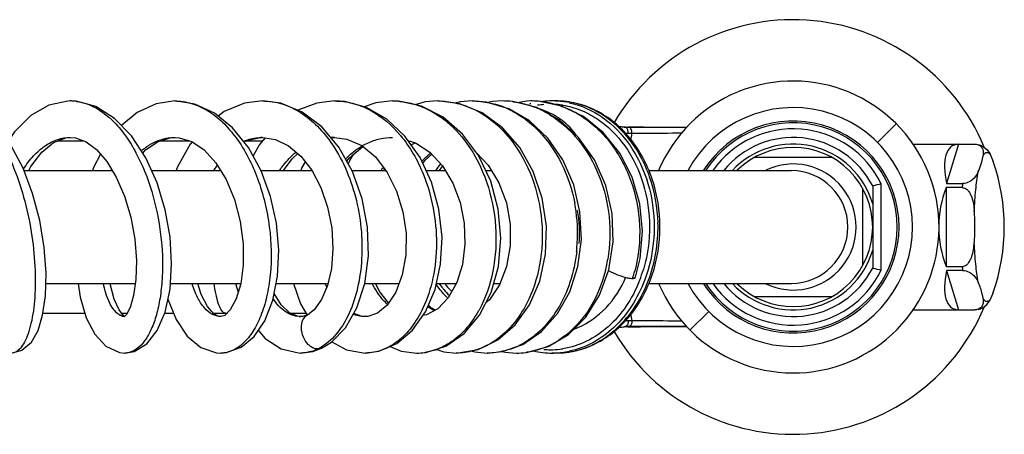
# Model space of a CAD drawing. Header units: millimetres. Extents: x 2 to 1215, y -1359 to 685.
# Tile 14 of 25: x 1067 to 1215, y -850 to -788. Entities that reach past the tile are written whole.
import ezdxf

# ---------------------------------------------------------------- set-up
doc = ezdxf.new("R2010")
doc.units = ezdxf.units.MM
doc.header["$LTSCALE"] = 30.734
doc.layers.get('0').update_dxf_attribs({"linetype": 'CONTINUOUS'})

msp = doc.modelspace()

# ---------------------------------------------------------------- linework, layer by layer
at = {"color": 7, "linetype": 'CONTINUOUS'}
for p, q in [((1074.45, -800.1), (1074.46, -800.1)), ((1090.23, -800.1), (1090.23, -800.1)), ((1103.45, -800.1), (1103.45, -800.1)), ((1114.31, -800.1), (1114.32, -800.1)), ((1123.06, -800.1), (1123.06, -800.1)), ((1129.9, -800.1), (1129.9, -800.1)), ((1135.07, -800.1), (1135.07, -800.1)), ((1139.58, -800.1), (1139.58, -800.1)), ((1143.89, -800.1), (1143.89, -800.1)), ((1147.73, -800.1), (1147.14, -800.1)), ((1167.47, -804.1), (1158.57, -804.1)), ((1199.04, -803.54), (1196.21, -806.37)), ((1072.57, -806.1), (1076.43, -806.1)), ((1088.03, -806.1), (1092.43, -806.1)), ((1090.23, -805.6), (1090.25, -805.6)), ((1100.97, -806.1), (1103.47, -806.1)), ((1103.85, -805.66), (1102.98, -806.67)), ((1103.45, -805.6), (1103.45, -805.6)), ((1113.81, -805.68), (1114.32, -805.6)), ((1114.32, -805.6), (1114.32, -805.6)), ((1125.84, -806.72), (1126.54, -806.42)), ((1158.03, -804.96), (1158.58, -804.97)), ((1102.98, -806.67), (1102.01, -808.37)), ((1201.51, -806.6), (1210.83, -806.6)), ((1208.41, -806.6), (1206.63, -812.54)), ((1189.29, -808.6), (1177.67, -808.6)), ((1213.32, -808.39), (1213.67, -809.24)), ((1067.46, -810.6), (1080.8, -810.6)), ((1086.72, -810.6), (1097.14, -810.6)), ((1096.11, -810.6), (1096.64, -809.78)), ((1103.24, -810.6), (1110.89, -810.6)), ((1116.96, -810.6), (1122.07, -810.6)), ((1121.74, -810.6), (1121.9, -810.39)), ((1128.12, -810.6), (1131.02, -810.6)), ((1137.11, -810.6), (1138, -810.6)), ((1161.71, -810.6), (1183.23, -810.6)), ((1193.98, -824.91), (1193.98, -813.29)), ((1195.48, -812.92), (1195.48, -825.28)), ((1196.78, -825.59), (1196.78, -812.61)), ((1208.99, -813.16), (1206.57, -813.16)), ((1206.57, -813.16), (1206.57, -825.04)), ((1206.63, -812.54), (1209.05, -812.54)), ((1150.88, -816.6), (1150.96, -816.6)), ((1151.55, -820.98), (1151.33, -816.8)), ((1151.02, -825.06), (1151.55, -820.98)), ((1206.57, -825.04), (1208.99, -825.04)), ((1209.05, -825.66), (1206.63, -825.66)), ((1206.63, -825.66), (1208.41, -831.59)), ((1070.75, -827.6), (1084.27, -827.6)), ((1089.56, -827.6), (1100.16, -827.6)), ((1099.39, -827.6), (1099.78, -828.92)), ((1105.5, -827.6), (1113.33, -827.6)), ((1108.1, -827.6), (1109.17, -830.66)), ((1118.87, -827.6), (1124.04, -827.6)), ((1129.68, -827.6), (1132.67, -827.6)), ((1138.32, -827.6), (1139.29, -827.6)), ((1161.71, -827.6), (1183.23, -827.6)), ((1137.7, -830.07), (1137.14, -830.55)), ((1177.67, -829.6), (1189.29, -829.6)), ((1213.67, -828.96), (1213.32, -829.81)), ((1082.45, -832.43), (1081.81, -831.6)), ((1109.17, -830.66), (1110.2, -832.37)), ((1115.95, -834.3), (1117.68, -831.3)), ((1201.45, -831.6), (1210.83, -831.59)), ((1070.32, -832.1), (1076.64, -832.1)), ((1082.19, -832.1), (1083.01, -832.1)), ((1082.65, -832.57), (1082.45, -832.43)), ((1088.69, -832.1), (1090.02, -832.1)), ((1096.06, -832.1), (1098.07, -832.1)), ((1107.66, -832.1), (1110.04, -832.1)), ((1109.52, -832.57), (1109.15, -832.6)), ((1109.2, -832.6), (1109.15, -832.6)), ((1110.29, -832.31), (1109.52, -832.57)), ((1118.96, -832.6), (1118.93, -832.6)), ((1167.92, -834.66), (1170.75, -831.83)), ((1158.58, -833.23), (1158.03, -833.23)), ((1167.43, -834.1), (1158.57, -834.1)), ((1112.32, -837.37), (1112.32, -837.37)), ((1132.67, -838.1), (1135.99, -837.57)), ((1139.61, -837.87), (1142.7, -836.79)), ((1082.71, -838.1), (1082.68, -838.1)), ((1097.17, -838.1), (1097.14, -838.1)), ((1109.17, -838.1), (1109.16, -838.1)), ((1118.94, -838.1), (1118.94, -838.1)), ((1126.7, -838.1), (1126.7, -838.1)), ((1132.67, -838.1), (1132.67, -838.1)), ((1137.36, -838.1), (1137.35, -838.1)), ((1137.36, -838.1), (1139.61, -837.87)), ((1141.76, -838.1), (1141.75, -838.1)), ((1147.73, -838.1), (1147.14, -838.1))]:
    msp.add_line(p, q, dxfattribs=at)
for points in [[(1074.46, -800.1), (1074.1, -800.11), (1071.21, -800.72), (1068.48, -802.3), (1066.05, -804.74), (1065.09, -806.21)], [(1082.68, -838.1), (1084.11, -837.85), (1086.02, -836.69), (1087.57, -834.72), (1088.76, -831.94), (1089.5, -828.47), (1089.74, -824.62), (1089.5, -820.6), (1088.77, -816.5), (1087.56, -812.46), (1085.86, -808.67), (1083.69, -805.35), (1081.14, -802.72), (1078.31, -800.95), (1075.34, -800.15), (1074.45, -800.1)], [(1090.23, -800.1), (1087.39, -800.52), (1084.55, -801.82), (1082.17, -803.78)], [(1097.14, -838.1), (1098.01, -838.03), (1100.21, -837.23), (1102.17, -835.6), (1103.78, -833.24), (1105, -830.15), (1105.72, -826.5), (1105.91, -822.58), (1105.56, -818.54), (1104.67, -814.49), (1103.24, -810.61), (1101.31, -807.1), (1098.94, -804.15), (1096.21, -801.94), (1093.26, -800.56), (1090.23, -800.1)], [(1103.45, -800.1), (1100.71, -800.45), (1097.68, -801.7), (1096.77, -802.39)], [(1114.97, -807.05), (1112.4, -804.01), (1109.43, -801.77), (1106.19, -800.44), (1103.45, -800.1)], [(1114.32, -800.1), (1111.63, -800.41), (1108.79, -801.51)], [(1124.92, -805.42), (1122.18, -802.86), (1119.11, -801.09), (1115.85, -800.2), (1114.31, -800.1)], [(1123.06, -800.1), (1120.53, -800.36), (1118.76, -800.99)], [(1136.04, -808.34), (1133.6, -805.08), (1130.68, -802.55), (1127.41, -800.87), (1123.95, -800.13), (1123.06, -800.1)], [(1129.9, -800.1), (1127.96, -800.25), (1126.49, -800.67)], [(1136.59, -801.9), (1133.23, -800.53), (1129.9, -800.1)], [(1135.07, -800.1), (1133.25, -800.23), (1132.49, -800.44)], [(1140.58, -801.27), (1137.2, -800.27), (1135.07, -800.1)], [(1139.58, -800.1), (1138.11, -800.18), (1137.44, -800.34)], [(1144.82, -801.11), (1141.22, -800.2), (1139.58, -800.1)], [(1143.89, -800.1), (1143.3, -800.11), (1141.85, -800.36)], [(1148.53, -800.87), (1145, -800.14), (1143.89, -800.1)], [(1142.25, -807.11), (1139.64, -804.13), (1136.59, -801.9)], [(1146.49, -805.73), (1143.72, -803.12), (1140.58, -801.27)], [(1155.69, -825.55), (1156.34, -821.36), (1156.19, -817.05), (1155.22, -812.84), (1153.51, -808.96), (1151.12, -805.61), (1148.17, -802.95), (1144.82, -801.11)], [(1159.72, -826.68), (1160.42, -823.84), (1160.76, -819.74), (1160.35, -815.59), (1159.18, -811.6), (1157.32, -807.96), (1154.84, -804.87), (1151.86, -802.46), (1148.53, -800.87)], [(1065.57, -838.1), (1067.15, -837.68), (1068.58, -836.44), (1069.58, -834.69), (1070.27, -832.4), (1070.69, -829.5), (1070.79, -826.06), (1070.52, -822.2), (1069.84, -818.13), (1068.77, -814.07), (1067.32, -810.23), (1065.48, -806.76), (1063.91, -804.56)], [(1068.18, -810.6), (1068.5, -809.97), (1070.14, -807.8), (1071.92, -806.34), (1073.77, -805.65), (1074.49, -805.6)], [(1074.45, -805.6), (1075.24, -805.67), (1076.82, -806.24), (1078.41, -807.43), (1079.96, -809.22), (1081.39, -811.59), (1082.62, -814.44), (1083.57, -817.61), (1084.18, -820.91), (1084.43, -824.13), (1084.35, -827.03), (1083.99, -829.45), (1083.46, -831.23), (1082.92, -832.27), (1082.84, -832.37)], [(1085.38, -807.95), (1085.78, -807.49), (1087.71, -806.19), (1089.74, -805.62), (1090.25, -805.6)], [(1090.23, -805.6), (1090.85, -805.64), (1092.78, -806.2), (1094.66, -807.47), (1096.42, -809.41), (1097.97, -811.94), (1099.21, -814.94), (1100.08, -818.25), (1100.52, -821.64), (1100.52, -824.86), (1100.15, -827.68), (1099.47, -829.95), (1098.57, -831.61), (1097.74, -832.43), (1097.16, -832.6)], [(1092.85, -806.25), (1092.54, -806.62), (1090.63, -810.05), (1090.42, -810.6)], [(1100.65, -806.28), (1101.03, -806.07), (1103.21, -805.6), (1103.45, -805.6)], [(1103.45, -805.6), (1105.38, -805.89), (1107.35, -806.84), (1109.2, -808.41), (1110.86, -810.55), (1112.24, -813.17), (1113.26, -816.11), (1113.88, -819.25), (1114.07, -822.4), (1113.84, -825.35), (1113.25, -827.93), (1112.36, -830.05), (1111.23, -831.6), (1110.29, -832.32)], [(1114.32, -805.6), (1116.18, -805.85), (1118.42, -806.83), (1120.48, -808.53), (1122.27, -810.86), (1123.67, -813.68), (1124.63, -816.79), (1125.09, -820.05), (1125.06, -823.28), (1124.53, -826.3), (1123.55, -828.9), (1122.25, -830.88), (1120.8, -832.09), (1119.32, -832.58), (1118.93, -832.6)], [(1126.08, -834.66), (1128.04, -831.9), (1129.47, -828.53), (1130.31, -824.71), (1130.52, -820.61), (1130.05, -816.42), (1128.94, -812.36), (1127.2, -808.64), (1124.92, -805.42)], [(1125.37, -806.05), (1126.54, -806.42), (1128.7, -807.84), (1130.59, -809.9), (1132.14, -812.47), (1133.24, -815.4), (1133.86, -818.53), (1133.98, -821.7), (1133.59, -824.74), (1132.73, -827.49), (1131.46, -829.77), (1129.91, -831.42), (1128.2, -832.35), (1127.65, -832.45)], [(1151.33, -816.8), (1150.38, -812.73), (1148.74, -808.98), (1146.49, -805.73)], [(1117.68, -831.3), (1118.87, -827.6), (1119.41, -823.47), (1119.28, -819.14), (1118.48, -814.83), (1117.02, -810.72), (1114.97, -807.05)], [(1116.16, -809.17), (1116.55, -808.65), (1118.59, -806.97)], [(1141.57, -833.85), (1143.7, -830.84), (1145.25, -827.25), (1146.12, -823.22), (1146.26, -818.97), (1145.63, -814.73), (1144.28, -810.71), (1142.25, -807.11)], [(1079.02, -808.13), (1077.96, -810.11), (1077.79, -810.6)], [(1106.6, -810.6), (1107.9, -808.8), (1108.77, -808.04)], [(1109.9, -809.3), (1109.4, -810.15), (1109.24, -810.6)], [(1117.12, -808.18), (1116.7, -808.8), (1116.37, -809.56)], [(1127.61, -809.51), (1127.96, -809.02), (1128.97, -808.14)], [(1135.77, -807.98), (1137.5, -809.78), (1139.11, -812.42), (1140.23, -815.44), (1140.8, -818.67), (1140.82, -821.92), (1140.27, -825.03), (1139.2, -827.81), (1137.7, -830.07)], [(1136.18, -832.41), (1137.94, -828.99), (1139.04, -825.03), (1139.4, -820.76), (1139.01, -816.39), (1137.87, -812.18), (1136.04, -808.34)], [(1142.7, -836.79), (1145.53, -834.85), (1147.94, -832.16), (1149.8, -828.85), (1151.02, -825.06)], [(1146.54, -837.11), (1149.58, -835.32), (1152.21, -832.7), (1154.29, -829.39), (1155.69, -825.55)], [(1075.62, -827.6), (1075.92, -829.66), (1076.84, -832.78), (1078.13, -835.27), (1079.81, -837.07), (1081.85, -838.02), (1082.71, -838.1)], [(1081.81, -831.6), (1081.07, -829.97), (1080.46, -827.65), (1080.45, -827.6)], [(1097.16, -832.6), (1096.88, -832.57), (1096.12, -832.17), (1095.14, -831.08), (1094.19, -829.26), (1093.67, -827.6)], [(1122.47, -830.54), (1121.13, -828.87), (1120.51, -827.6)], [(1089.18, -830), (1090.4, -833.06), (1092.09, -835.55), (1094.16, -837.27), (1096.51, -838.06), (1097.17, -838.1)], [(1109.2, -832.6), (1108.74, -832.56), (1107.52, -832.04), (1106.25, -830.82), (1105.2, -829.11)], [(1129.53, -831.63), (1128.88, -831.29), (1128.46, -830.89)], [(1082.84, -832.37), (1082.61, -832.61), (1082.6, -832.62)], [(1118.96, -832.6), (1118.48, -832.57), (1117.21, -832.12)], [(1131.11, -837.05), (1133.87, -835.15), (1136.18, -832.41)], [(1112.32, -837.37), (1113.83, -836.44), (1115.95, -834.3)], [(1135.99, -837.57), (1138.95, -836.13), (1141.57, -833.85)], [(1102.8, -834.67), (1103.83, -835.89), (1106.24, -837.47), (1108.85, -838.09), (1109.17, -838.1)], [(1118.94, -838.1), (1121, -837.84), (1123.69, -836.68), (1126.08, -834.66)], [(1109.16, -838.1), (1111.03, -837.85), (1112.32, -837.37)], [(1113.88, -836.39), (1116.1, -837.61), (1118.94, -838.1)], [(1122.69, -837.11), (1124.37, -837.81), (1126.7, -838.1)], [(1126.7, -838.1), (1128.09, -838), (1131.11, -837.05)], [(1129.57, -837.53), (1130.79, -837.93), (1132.67, -838.1)], [(1141.75, -838.1), (1143.25, -838), (1146.54, -837.11)], [(1134.87, -837.75), (1135.46, -837.94), (1137.35, -838.1)], [(1139.65, -837.86), (1140.05, -837.98), (1141.76, -838.1)]]:
    msp.add_lwpolyline(points, dxfattribs=at)
for centre, radius, start, end in [((1183.48, -819.1), 31.25, 22.6865, 149.9467), ((1183.48, -819.1), 22, 202.7399, 112.3157), ((1183.48, -819.1), 22, 112.3986, 157.2516), ((1074.46, -807.27), 7.17, 84.5857, 89.9469), ((1074.44, -807.38), 7.28, 82.3592, 84.59), ((1123.06, -811.57), 11.46, 85.3931, 90.0268), ((1139.58, -813.12), 13.02, 83.2287, 89.9853), ((1139.56, -813.3), 13.2, 82.5457, 83.2366), ((1143.88, -813.78), 13.68, 85.9347, 89.9847), ((1143.88, -813.8), 13.7, 85.1402, 85.935), ((1143.86, -813.93), 13.83, 71.6224, 85.1106), ((1147.15, -812.73), 12.63, 90.0122, 96.4714), ((1147.14, -812.55), 12.45, 85.4625, 89.9989), ((1147.73, -812.54), 12.44, 87.73, 89.9997), ((1147.14, -812.6), 12.5, 83.1994, 85.4617), ((1147.12, -812.71), 12.62, 78.2241, 83.1929), ((1134.81, -813.62), 13.56, 65.4072, 73.9651), ((1147.2, -813.09), 12.99, 104.5421, 105.5907), ((1139.29, -814.32), 14.26, 65.8599, 69.1375), ((1146.86, -812.8), 12.2, 94.5418, 99.0578), ((1142.12, -811.58), 10.74, 67.9968, 73.8588), ((1139.21, -814.5), 14.45, 64.1423, 65.863), ((1139.04, -814.84), 14.84, 58.62, 64.1185), ((1146.85, -812.75), 12.15, 83.1984, 88.0689), ((1143.76, -814.26), 14.18, 69.7215, 71.6353), ((1146.84, -812.83), 12.23, 80.9438, 83.1989), ((1143.69, -814.44), 14.36, 68.5452, 69.723), ((1143.43, -815.06), 15.04, 60.3268, 68.4742), ((1183.48, -819.1), 18, 208.3436, 151.6595), ((1183.48, -819.1), 15.98, 212.3562, 147.6438), ((1183.48, -819.1), 15.7, 213.0079, 146.9909), ((1161.37, -658.03), 146.04, 268.6713, 268.9014), ((1183.48, -819.1), 14.8, 26.019, 144.7273), ((1103.45, -813.29), 7.69, 89.9876, 91.7882), ((1114.32, -813.89), 8.29, 90.0067, 93.876), ((1159.56, -675.21), 129.76, 269.5661, 269.8158), ((1223.64, -818.74), 65.95, 167.95, 168.8926), ((1183.48, -819.1), 13.5, 27.2661, 140.8184), ((1183.48, -819.1), 12.5, 16.2602, 137.1363), ((1183.48, -819.1), 12, 225.4543, 134.5457), ((1185.33, -819.1), 30, 340.8073, 19.1924), ((1133.1, -818.74), 14.35, 143.8118, 145.4276), ((1132.9, -818.6), 14.1, 142.8168, 143.81), ((1140.41, -817.71), 12.98, 141.1677, 146.7694), ((1140.21, -817.68), 12.37, 141.0245, 145.0518), ((1140.41, -817.72), 11.87, 142.6583, 143.1143), ((1183.48, -819.1), 9.5, 244.3112, 115.6899), ((1183.23, -819.1), 8.5, 270, 90), ((1224.4, -932.22), 122.76, 103.0022, 103.6257), ((1256.21, -817.58), 47.43, 173.8982, 174.6516), ((1126.4, -820.13), 24.57, 7.8727, 10.7277), ((1126.57, -820.12), 24.4, 355.0579, 7.8895), ((1132.33, -820.02), 18.94, 355.2107, 10.3978), ((1182.56, -819.1), 28.35, 0.0009, 4.7729), ((1139.63, -819.1), 23.47, 357.0275, 1.486), ((1182.56, -819.1), 28.35, 355.2271, 359.9991), ((1127.02, -820.14), 23.96, 353.5721, 355.0183), ((1183.48, -819.1), 12.5, 222.8636, 343.7398), ((1133.5, -820.22), 22.34, 345.841, 350.3897), ((1139.08, -820.34), 21.21, 342.137, 345.2726), ((1140.68, -819.48), 21.09, 338.7316, 343.4362), ((1183.48, -819.1), 14.8, 215.2727, 333.981), ((1183.48, -819.1), 13.5, 219.1816, 332.734), ((1224.4, -705.98), 122.76, 256.3744, 256.9979), ((1256.21, -820.62), 47.43, 185.3484, 186.1018), ((1142.34, -819.76), 17.35, 334.4023, 336.4422), ((1141.11, -819.64), 20.64, 338.3122, 338.7159), ((1124.5, -822.46), 12.72, 203.8529, 206.7991), ((1140.25, -820.49), 12.42, 214.9529, 218.2573), ((1120.84, -823.24), 17.41, 330.4052, 331.2131), ((1183.48, -819.1), 31.25, 210.4329, 337.2454), ((1210.83, -829.86), 1.74, 270.002, 272.094), ((1210.9, -831.22), 0.384, 260.6083, 266.8301), ((1109.16, -829.03), 3.57, 266.8826, 269.8237), ((1223.64, -819.46), 65.95, 191.1071, 192.05), ((1161.37, -980.17), 146.04, 91.0986, 91.3287), ((1159.56, -963.01), 129.79, 90.1842, 90.4333), ((1147, -823.78), 14.47, 298.8033, 304.6314), ((1146.58, -823.17), 15.21, 304.6287, 309.4882), ((1112.44, -834.7), 2.97, 226.0046, 228.5273), ((1108.98, -831.68), 6.45, 289.3713, 295.5655), ((1111.76, -836.16), 1.33, 266.0622, 269.9675), ((1108.84, -831.4), 6.76, 295.5882, 298.5697), ((1132.37, -827.39), 10.76, 290.4094, 297.6188), ((1137.12, -826.7), 11.43, 289.0799, 296.0872), ((1146.85, -825.47), 12.13, 265.4623, 269.9978), ((1141.48, -825.95), 12.19, 292.1963, 297.2506), ((1146.85, -825.45), 12.15, 270.0071, 276.8009), ((1141.35, -825.68), 12.49, 297.2417, 298.7308), ((1141.16, -825.35), 12.88, 298.7433, 302.5364), ((1146.84, -825.37), 12.23, 276.801, 279.056), ((1147.64, -825.17), 12.94, 285.2304, 286.7143), ((1109.08, -831.96), 6.15, 285.1284, 289.347), ((1126.7, -829.47), 8.63, 270.0088, 278.1222), ((1126.69, -829.4), 8.7, 278.121, 279.8754), ((1141.75, -826.9), 11.2, 270.0521, 277.1485), ((1141.74, -826.79), 11.31, 277.1414, 278.0194), ((1147.16, -825.33), 12.77, 257.1673, 269.9442), ((1147.14, -825.65), 12.45, 270.0011, 273.6489), ((1147.72, -825.49), 12.61, 270.0611, 285.2608), ((1147.14, -825.61), 12.49, 273.6503, 276.801), ((1147.12, -825.49), 12.61, 276.807, 281.7598)]:
    msp.add_arc(centre, radius, start, end, dxfattribs=at)
for major_axis, ratio, start_param, end_param in [((-7.2, 12.24), 0.355115, -0.177195, 0.812673), ((0, 12.5), 0.742227, 1.075862, 2.06573), ((7.2, 12.24), 0.355115, -3.954266, -2.964397)]:
    msp.add_ellipse((1214.73, -819.1), major_axis=major_axis, ratio=ratio, start_param=start_param, end_param=end_param, dxfattribs=at)
for points, knots in [([(1075.41, -800.16), (1075.58, -800.19), (1076.23, -800.3), (1076.87, -800.5), (1077.34, -800.69)], [0, 0, 0, 0, 0.24555, 1, 1, 1, 1]), ([(1090.23, -800.1), (1091.07, -800.1), (1092.79, -800.36), (1095.25, -801.49), (1097.54, -803.29), (1100.36, -806.58), (1103.03, -811.88), (1104.72, -818.96), (1104.87, -825.04), (1104.16, -829.53), (1103.29, -832.41), (1102.12, -834.81), (1100.68, -836.63), (1099.01, -837.81), (1097.76, -838.1), (1097.17, -838.1)], [0, 0, 0, 0, 0.052396, 0.107696, 0.167697, 0.233159, 0.378423, 0.534486, 0.686292, 0.755844, 0.818877, 0.874372, 0.922065, 0.96302, 1, 1, 1, 1]), ([(1103.45, -800.1), (1104.43, -800.1), (1106.45, -800.41), (1109.29, -801.77), (1111.89, -803.9), (1113.34, -805.72), (1114.01, -806.71)], [0, 0, 0, 0, 0.226755, 0.465116, 0.722046, 1, 1, 1, 1]), ([(1114.32, -800.1), (1115.22, -800.1), (1117.06, -800.34), (1120.67, -801.76), (1122.97, -803.76), (1124.26, -805.31)], [0, 0, 0, 0, 0.234413, 0.476586, 1, 1, 1, 1]), ([(1123.99, -800.14), (1124.24, -800.16), (1125.24, -800.27), (1126.23, -800.52), (1126.95, -800.77)], [0, 0, 0, 0, 0.248004, 1, 1, 1, 1]), ([(1129.9, -800.1), (1130.78, -800.1), (1132.54, -800.29), (1134.22, -800.86), (1135.03, -801.23)], [0, 0, 0, 0, 0.495044, 1, 1, 1, 1]), ([(1135.07, -800.1), (1135.95, -800.1), (1137.13, -800.23), (1138.27, -800.51), (1138.55, -800.59)], [0, 0, 0, 0, 0.747926, 1, 1, 1, 1]), ([(1141.27, -800.21), (1141.54, -800.24), (1142.59, -800.41), (1143.62, -800.71), (1144.36, -800.99)], [0, 0, 0, 0, 0.2484, 1, 1, 1, 1]), ([(1163.39, -819.1), (1163.39, -816.66), (1162.64, -811.85), (1159.81, -806.53), (1156.6, -803.28), (1153.87, -801.48), (1150.87, -800.35), (1148.77, -800.1), (1147.73, -800.1)], [0, 0, 0, 0, 0.269058, 0.526725, 0.649935, 0.769198, 0.885429, 1, 1, 1, 1]), ([(1163.1, -818.49), (1163.03, -816.14), (1162.22, -811.54), (1159.03, -805.55), (1154.9, -801.98), (1151.14, -800.46), (1149.19, -800.15), (1148.22, -800.11)], [0, 0, 0, 0, 0.272906, 0.532633, 0.773121, 0.887722, 1, 1, 1, 1]), ([(1149.7, -800.36), (1151.5, -800.74), (1155.09, -802.37), (1159.24, -806.76), (1161.91, -812.56), (1162.52, -816.9), (1162.52, -819.1)], [0, 0, 0, 0, 0.226607, 0.469336, 0.729318, 1, 1, 1, 1]), ([(1077.34, -800.69), (1078.77, -801.27), (1080.77, -802.81), (1082.92, -805.45), (1084.99, -808.85), (1086.94, -813.8), (1088.24, -820.13), (1088.47, -825.44), (1088.09, -829.4), (1087.59, -831.97), (1086.86, -834.18), (1085.77, -836.32), (1084.52, -837.62), (1083.58, -837.94)], [0, 0, 0, 0, 0.1095, 0.172715, 0.241284, 0.390647, 0.547182, 0.697414, 0.766027, 0.828274, 0.883067, 0.929785, 1, 1, 1, 1]), ([(1126.95, -800.77), (1128.36, -801.27), (1131.13, -802.84), (1133.28, -805.16), (1134.23, -806.47)], [0, 0, 0, 0, 0.480624, 1, 1, 1, 1]), ([(1135.03, -801.23), (1136.29, -801.79), (1138.71, -803.37), (1140.62, -805.51), (1141.47, -806.71)], [0, 0, 0, 0, 0.484397, 1, 1, 1, 1]), ([(1140.45, -801.3), (1140.88, -801.49), (1142.6, -802.39), (1144.14, -803.63), (1145.15, -804.69)], [0, 0, 0, 0, 0.243537, 1, 1, 1, 1]), ([(1150.75, -805.27), (1150.47, -804.83), (1149.82, -804.03), (1148.33, -802.72), (1147.04, -801.99), (1146.14, -801.63)], [0, 0, 0, 0, 0.261826, 0.514451, 1, 1, 1, 1]), ([(1148.76, -800.75), (1149.66, -800.89), (1151.46, -801.39), (1154.85, -803.17), (1158.47, -806.81), (1161.19, -812.56), (1161.82, -816.9), (1161.82, -819.1)], [0, 0, 0, 0, 0.112091, 0.22714, 0.469063, 0.728897, 1, 1, 1, 1]), ([(1146.76, -802.17), (1148.41, -803.18), (1151.43, -805.91), (1154.5, -811.31), (1156.01, -817.52), (1155.88, -821.85), (1155.53, -823.95)], [0, 0, 0, 0, 0.233991, 0.483085, 0.741668, 1, 1, 1, 1]), ([(1150.87, -801.99), (1151.78, -802.51), (1153.52, -803.75), (1156.55, -806.92), (1159.32, -811.98), (1160.65, -818.82), (1160.18, -823.51), (1159.59, -825.74)], [0, 0, 0, 0, 0.115911, 0.235699, 0.485399, 0.743878, 1, 1, 1, 1]), ([(1145.15, -804.69), (1146.54, -806.12), (1148.87, -809.56), (1150.16, -813.5), (1150.55, -815.56)], [0, 0, 0, 0, 0.486899, 1, 1, 1, 1]), ([(1157.98, -804.03), (1157.91, -804.03), (1157.62, -804.02), (1157.34, -804.02), (1157.12, -804.01)], [0, 0, 0, 0, 0.257011, 1, 1, 1, 1]), ([(1158.24, -804.1), (1158.22, -804.09), (1158.14, -804.05), (1158.05, -804.03), (1157.98, -804.03)], [0, 0, 0, 0, 0.27121, 1, 1, 1, 1]), ([(1158.58, -804.97), (1158.6, -804.81), (1158.57, -804.47), (1158.37, -804.18), (1158.24, -804.1)], [0, 0, 0, 0, 0.512643, 1, 1, 1, 1]), ([(1167.46, -804.1), (1166.63, -804.1), (1163.66, -804.09), (1160.7, -804.08), (1158.57, -804.04)], [0, 0, 0, 0, 0.281591, 1, 1, 1, 1]), ([(1159.14, -804.97), (1159.16, -804.86), (1159.14, -804.63), (1159.03, -804.25), (1158.74, -804.04), (1158.57, -804.04)], [0, 0, 0, 0, 0.27837, 0.561467, 1, 1, 1, 1]), ([(1159.14, -804.97), (1159.69, -804.97), (1162.24, -804.97), (1164.8, -804.92), (1166.8, -804.91)], [0, 0, 0, 0, 0.215631, 1, 1, 1, 1]), ([(1063.53, -805.51), (1064.38, -806.82), (1065.88, -809.78), (1067.53, -814.61), (1068.64, -819.76), (1069.19, -824.85), (1069.19, -829.5), (1068.75, -832.92), (1068.13, -835.15), (1067.61, -836.4), (1067.01, -837.34), (1066.51, -837.78), (1066.26, -837.92)], [0, 0, 0, 0, 0.138067, 0.290106, 0.447547, 0.600637, 0.739567, 0.855593, 0.903017, 0.942663, 0.974669, 1, 1, 1, 1]), ([(1067.38, -810.39), (1067.83, -809.67), (1068.81, -808.38), (1070.54, -806.82), (1072.44, -805.83), (1073.8, -805.6), (1074.45, -805.6)], [0, 0, 0, 0, 0.285705, 0.544145, 0.778838, 1, 1, 1, 1]), ([(1085.15, -807.59), (1085.89, -806.98), (1087.48, -805.98), (1089.34, -805.6), (1090.23, -805.6)], [0, 0, 0, 0, 0.517921, 1, 1, 1, 1]), ([(1100.56, -806.16), (1100.77, -806.08), (1101.63, -805.78), (1102.53, -805.63), (1103.21, -805.6)], [0, 0, 0, 0, 0.254077, 1, 1, 1, 1]), ([(1115.98, -808.85), (1116.93, -807.86), (1118.59, -806.61), (1121.12, -805.75), (1122.42, -805.6), (1123.05, -805.6)], [0, 0, 0, 0, 0.515148, 0.759805, 1, 1, 1, 1]), ([(1124.26, -805.31), (1125.7, -807.03), (1127.73, -810.6), (1129.35, -816.22), (1129.85, -821.55), (1129.34, -826.68), (1128.32, -829.89), (1127.64, -831.33)], [0, 0, 0, 0, 0.244976, 0.439963, 0.636219, 0.825403, 1, 1, 1, 1]), ([(1106, -810.6), (1106.18, -810.33), (1106.92, -809.32), (1107.79, -808.4), (1108.5, -807.82)], [0, 0, 0, 0, 0.258263, 1, 1, 1, 1]), ([(1114.01, -806.71), (1115.7, -809.24), (1117.49, -813.66), (1118.47, -819.78), (1118.49, -824.4), (1117.8, -828.72), (1116.2, -833.35), (1113.94, -836.32), (1112.08, -837.33)], [0, 0, 0, 0, 0.274314, 0.417476, 0.557486, 0.689236, 0.808524, 1, 1, 1, 1]), ([(1134.23, -806.47), (1135.52, -808.24), (1137.56, -812.31), (1138.88, -818.97), (1138.51, -825.63), (1137.1, -829.8), (1136.1, -831.62)], [0, 0, 0, 0, 0.248848, 0.508578, 0.763982, 1, 1, 1, 1]), ([(1141.47, -806.71), (1142.72, -808.45), (1144.68, -812.45), (1145.89, -818.98), (1145.41, -825.52), (1143.91, -829.59), (1142.89, -831.37)], [0, 0, 0, 0, 0.248419, 0.506553, 0.76137, 1, 1, 1, 1]), ([(1210.83, -806.6), (1210.87, -806.6), (1211, -806.61), (1211.14, -806.63), (1211.23, -806.65)], [0, 0, 0, 0, 0.261024, 1, 1, 1, 1]), ([(1211.23, -806.65), (1211.43, -806.7), (1211.76, -806.86), (1211.96, -807.16), (1212.03, -807.29)], [0, 0, 0, 0, 0.566691, 1, 1, 1, 1]), ([(1211.38, -806.65), (1211.88, -806.76), (1212.7, -807.27), (1213.16, -808.05), (1213.32, -808.39)], [0, 0, 0, 0, 0.571999, 1, 1, 1, 1]), ([(1212.12, -808.39), (1212.2, -808.25), (1212.34, -808), (1212.72, -807.79), (1213.1, -808), (1213.24, -808.25), (1213.32, -808.39)], [0, 0, 0, 0, 0.300867, 0.5, 0.699133, 1, 1, 1, 1]), ([(1127.47, -809.21), (1127.57, -809.1), (1127.99, -808.65), (1128.44, -808.24), (1128.79, -807.95)], [0, 0, 0, 0, 0.253075, 1, 1, 1, 1]), ([(1211.41, -810.75), (1211.5, -810.56), (1211.83, -809.8), (1212.04, -809), (1212.12, -808.39)], [0, 0, 0, 0, 0.259424, 1, 1, 1, 1]), ([(1211.41, -810.75), (1211.23, -811.14), (1210.85, -811.75), (1210, -812.37), (1209.39, -812.54), (1209.05, -812.54)], [0, 0, 0, 0, 0.412404, 0.671422, 1, 1, 1, 1]), ([(1210.81, -816.74), (1210.85, -815.65), (1210.98, -813.65), (1211.24, -811.65), (1211.41, -810.75)], [0, 0, 0, 0, 0.543597, 1, 1, 1, 1]), ([(1208.99, -813.16), (1209.16, -813.16), (1209.52, -813.28), (1209.92, -813.65), (1210.21, -814.11), (1210.49, -814.78), (1210.7, -815.66), (1210.78, -816.38), (1210.81, -816.74)], [0, 0, 0, 0, 0.123314, 0.247763, 0.372807, 0.498136, 0.74891, 1, 1, 1, 1]), ([(1147.73, -838.1), (1148.77, -838.1), (1150.87, -837.84), (1153.87, -836.72), (1156.6, -834.91), (1159.81, -831.67), (1162.64, -826.35), (1163.39, -821.54), (1163.39, -819.1)], [0, 0, 0, 0, 0.11457, 0.230802, 0.350065, 0.473276, 0.730943, 1, 1, 1, 1]), ([(1161.82, -819.1), (1161.82, -819.64), (1161.74, -821.8), (1161.36, -823.94), (1160.9, -825.49)], [0, 0, 0, 0, 0.251989, 1, 1, 1, 1]), ([(1162.52, -819.1), (1162.52, -819.79), (1162.39, -822.54), (1161.78, -825.26), (1161.06, -827.18)], [0, 0, 0, 0, 0.253081, 1, 1, 1, 1]), ([(1156.25, -834.91), (1158.29, -833.23), (1161.65, -828.64), (1162.92, -823.16), (1163.07, -820.32)], [0, 0, 0, 0, 0.481639, 1, 1, 1, 1]), ([(1208.99, -825.04), (1209.16, -825.04), (1209.52, -824.92), (1209.92, -824.55), (1210.21, -824.09), (1210.49, -823.42), (1210.7, -822.54), (1210.78, -821.82), (1210.81, -821.46)], [0, 0, 0, 0, 0.123314, 0.247763, 0.372807, 0.498136, 0.74891, 1, 1, 1, 1]), ([(1211.41, -827.45), (1211.24, -826.55), (1210.98, -824.55), (1210.85, -822.55), (1210.81, -821.46)], [0, 0, 0, 0, 0.456403, 1, 1, 1, 1]), ([(1150.83, -822.82), (1150.65, -824.38), (1150, -827.4), (1148.14, -831.5), (1145.53, -834.81), (1143.3, -836.4), (1142.14, -836.97)], [0, 0, 0, 0, 0.273444, 0.53295, 0.775002, 1, 1, 1, 1]), ([(1155.16, -825.68), (1154.61, -827.87), (1152.91, -831.91), (1149.81, -835.1), (1148.08, -836.2)], [0, 0, 0, 0, 0.523452, 1, 1, 1, 1]), ([(1155.65, -825.66), (1156.09, -825.91), (1157, -826.33), (1157.96, -826.63), (1158.44, -826.74)], [0, 0, 0, 0, 0.499533, 1, 1, 1, 1]), ([(1209.05, -825.66), (1209.39, -825.66), (1210, -825.83), (1210.85, -826.45), (1211.23, -827.06), (1211.41, -827.45)], [0, 0, 0, 0, 0.328578, 0.587596, 1, 1, 1, 1]), ([(1161.06, -827.18), (1160.54, -828.53), (1159.26, -831.09), (1156.6, -834.31), (1153.38, -836.67), (1150.93, -837.58), (1149.7, -837.84)], [0, 0, 0, 0, 0.268053, 0.52384, 0.766944, 1, 1, 1, 1]), ([(1158.44, -826.74), (1158.52, -826.76), (1158.79, -826.81), (1159.07, -826.85), (1159.27, -826.85)], [0, 0, 0, 0, 0.288709, 1, 1, 1, 1]), ([(1159.27, -826.85), (1159.33, -826.85), (1159.48, -826.84), (1159.69, -826.78), (1159.72, -826.68)], [0, 0, 0, 0, 0.359619, 1, 1, 1, 1]), ([(1081.6, -832.18), (1081.35, -831.98), (1080.87, -831.44), (1080.02, -829.95), (1079.64, -828.58), (1079.44, -827.6)], [0, 0, 0, 0, 0.186267, 0.414894, 1, 1, 1, 1]), ([(1097.16, -832.6), (1096.72, -832.6), (1095.76, -832.32), (1094.55, -831.25), (1093.52, -829.63), (1093.03, -828.32), (1092.81, -827.6)], [0, 0, 0, 0, 0.186706, 0.407478, 0.67781, 1, 1, 1, 1]), ([(1097.57, -832), (1097.39, -831.88), (1097.08, -831.4), (1096.72, -830.47), (1096.39, -829.16), (1096.22, -828.16), (1096.13, -827.61)], [0, 0, 0, 0, 0.138208, 0.351604, 0.641099, 1, 1, 1, 1]), ([(1122.32, -830.78), (1122.08, -830.57), (1121.15, -829.63), (1120.42, -828.5), (1119.97, -827.6)], [0, 0, 0, 0, 0.236515, 1, 1, 1, 1]), ([(1131.41, -829.83), (1131.25, -829.68), (1130.6, -829.03), (1130.03, -828.31), (1129.64, -827.74)], [0, 0, 0, 0, 0.24577, 1, 1, 1, 1]), ([(1130.5, -828.18), (1130.59, -828.29), (1130.95, -828.73), (1131.34, -829.14), (1131.65, -829.43)], [0, 0, 0, 0, 0.252996, 1, 1, 1, 1]), ([(1130.91, -827.6), (1131, -827.71), (1131.33, -828.14), (1131.7, -828.55), (1131.99, -828.84)], [0, 0, 0, 0, 0.252952, 1, 1, 1, 1]), ([(1160.28, -827.26), (1159.75, -828.59), (1158.44, -831.1), (1155.73, -834.23), (1152.46, -836.46), (1149.99, -837.25), (1148.76, -837.45)], [0, 0, 0, 0, 0.268422, 0.52409, 0.766894, 1, 1, 1, 1]), ([(1150.43, -834.48), (1152.04, -833.9), (1155.12, -831.91), (1157.19, -828.92), (1157.99, -827.25)], [0, 0, 0, 0, 0.48037, 1, 1, 1, 1]), ([(1212.12, -829.81), (1212.09, -829.61), (1211.95, -828.8), (1211.68, -828.01), (1211.41, -827.45)], [0, 0, 0, 0, 0.242307, 1, 1, 1, 1]), ([(1108.97, -832.59), (1108.61, -832.57), (1107.87, -832.42), (1106.41, -831.64), (1105.54, -830.66), (1105.04, -829.91)], [0, 0, 0, 0, 0.219753, 0.455159, 1, 1, 1, 1]), ([(1211.38, -831.55), (1211.88, -831.44), (1212.7, -830.93), (1213.16, -830.15), (1213.32, -829.81)], [0, 0, 0, 0, 0.571991, 1, 1, 1, 1]), ([(1213.32, -829.81), (1213.24, -829.95), (1213.1, -830.19), (1212.72, -830.41), (1212.34, -830.19), (1212.2, -829.95), (1212.12, -829.81)], [0, 0, 0, 0, 0.300867, 0.5, 0.699133, 1, 1, 1, 1]), ([(1127.64, -831.33), (1127.17, -832.34), (1126.1, -834.17), (1123.99, -836.37), (1121.57, -837.78), (1119.79, -838.1), (1118.94, -838.1)], [0, 0, 0, 0, 0.286709, 0.544964, 0.779252, 1, 1, 1, 1]), ([(1129.34, -831.73), (1129.26, -831.68), (1128.93, -831.49), (1128.61, -831.28), (1128.37, -831.11)], [0, 0, 0, 0, 0.246746, 1, 1, 1, 1]), ([(1142.89, -831.37), (1142.2, -832.56), (1140.62, -834.71), (1138.48, -836.34), (1137.36, -836.92)], [0, 0, 0, 0, 0.520969, 1, 1, 1, 1]), ([(1211.23, -831.55), (1211.21, -831.55), (1211.1, -831.58), (1210.98, -831.59), (1210.9, -831.59)], [0, 0, 0, 0, 0.238324, 1, 1, 1, 1]), ([(1212.12, -830.58), (1212.09, -830.78), (1211.92, -831.23), (1211.49, -831.48), (1211.23, -831.55)], [0, 0, 0, 0, 0.432436, 1, 1, 1, 1]), ([(1082.05, -832.46), (1082.01, -832.44), (1081.85, -832.36), (1081.7, -832.27), (1081.6, -832.18)], [0, 0, 0, 0, 0.238542, 1, 1, 1, 1]), ([(1082.62, -832.6), (1082.58, -832.6), (1082.38, -832.58), (1082.19, -832.52), (1082.05, -832.46)], [0, 0, 0, 0, 0.243279, 1, 1, 1, 1]), ([(1097.84, -832.1), (1097.82, -832.1), (1097.72, -832.09), (1097.63, -832.05), (1097.57, -832)], [0, 0, 0, 0, 0.235315, 1, 1, 1, 1]), ([(1110.37, -836.84), (1110.05, -836.52), (1109.53, -835.72), (1109.25, -834.4), (1109.41, -833.13), (1109.97, -832.48), (1110.29, -832.32)], [0, 0, 0, 0, 0.269011, 0.539791, 0.786774, 1, 1, 1, 1]), ([(1118.93, -832.6), (1118.78, -832.6), (1118.17, -832.57), (1117.56, -832.42), (1117.14, -832.25)], [0, 0, 0, 0, 0.246473, 1, 1, 1, 1]), ([(1135.98, -831.84), (1135.42, -832.81), (1134.17, -834.6), (1132.52, -836.03), (1131.65, -836.59)], [0, 0, 0, 0, 0.521387, 1, 1, 1, 1]), ([(1157.12, -834.19), (1157.19, -834.19), (1157.48, -834.18), (1157.77, -834.17), (1157.98, -834.17)], [0, 0, 0, 0, 0.242995, 1, 1, 1, 1]), ([(1158.24, -834.1), (1158.22, -834.11), (1158.14, -834.15), (1158.05, -834.17), (1157.98, -834.17)], [0, 0, 0, 0, 0.269999, 1, 1, 1, 1]), ([(1158.58, -833.23), (1158.6, -833.39), (1158.57, -833.72), (1158.38, -834.01), (1158.24, -834.1)], [0, 0, 0, 0, 0.508482, 1, 1, 1, 1]), ([(1159.14, -833.23), (1159.16, -833.34), (1159.14, -833.56), (1159.03, -833.95), (1158.74, -834.16), (1158.57, -834.16)], [0, 0, 0, 0, 0.277792, 0.560699, 1, 1, 1, 1]), ([(1158.57, -834.16), (1159.2, -834.14), (1162.15, -834.1), (1165.1, -834.1), (1167.42, -834.1)], [0, 0, 0, 0, 0.214297, 1, 1, 1, 1]), ([(1166.7, -833.29), (1165.99, -833.29), (1163.47, -833.26), (1160.95, -833.22), (1159.14, -833.23)], [0, 0, 0, 0, 0.280928, 1, 1, 1, 1]), ([(1111.08, -837.33), (1111.03, -837.31), (1110.81, -837.2), (1110.61, -837.05), (1110.47, -836.93)], [0, 0, 0, 0, 0.242081, 1, 1, 1, 1]), ([(1111.67, -837.49), (1111.62, -837.49), (1111.42, -837.46), (1111.22, -837.4), (1111.08, -837.33)], [0, 0, 0, 0, 0.241847, 1, 1, 1, 1]), ([(1130.43, -837.26), (1130.25, -837.35), (1129.52, -837.66), (1128.76, -837.87), (1128.18, -837.97)], [0, 0, 0, 0, 0.253968, 1, 1, 1, 1]), ([(1131.65, -836.59), (1131.55, -836.66), (1131.15, -836.9), (1130.74, -837.12), (1130.43, -837.26)], [0, 0, 0, 0, 0.253165, 1, 1, 1, 1]), ([(1136.12, -837.47), (1135.85, -837.58), (1134.73, -837.94), (1133.55, -838.1), (1132.67, -838.1)], [0, 0, 0, 0, 0.253296, 1, 1, 1, 1]), ([(1140.85, -837.5), (1140.57, -837.6), (1139.43, -837.94), (1138.24, -838.1), (1137.36, -838.1)], [0, 0, 0, 0, 0.252724, 1, 1, 1, 1]), ([(1146.09, -837.24), (1145.86, -837.33), (1144.96, -837.66), (1144.02, -837.89), (1143.32, -837.99)], [0, 0, 0, 0, 0.252555, 1, 1, 1, 1]), ([(1151.36, -837.56), (1151.58, -837.5), (1152.48, -837.2), (1153.35, -836.81), (1153.97, -836.46)], [0, 0, 0, 0, 0.247701, 1, 1, 1, 1]), ([(1083.58, -837.94), (1083.51, -837.97), (1083.23, -838.06), (1082.93, -838.1), (1082.71, -838.1)], [0, 0, 0, 0, 0.254462, 1, 1, 1, 1])]:
    msp.add_open_spline(points, degree=3, knots=knots, dxfattribs=at)
for points in [[(1212.03, -807.29), (1212.07, -807.4), (1212.1, -807.51), (1212.12, -807.62)], [(1212.12, -807.62), (1212.17, -807.87), (1212.15, -808.14), (1212.12, -808.39)], [(1212.12, -829.81), (1212.15, -830.06), (1212.17, -830.33), (1212.12, -830.58)], [(1112.32, -837.37), (1112.15, -837.45), (1111.95, -837.49), (1111.76, -837.49)], [(1110.69, -837.89), (1110.19, -838.03), (1109.68, -838.1), (1109.17, -838.1)]]:
    msp.add_open_spline(points, degree=3, dxfattribs=at)

doc.saveas('drawing.dxf')
